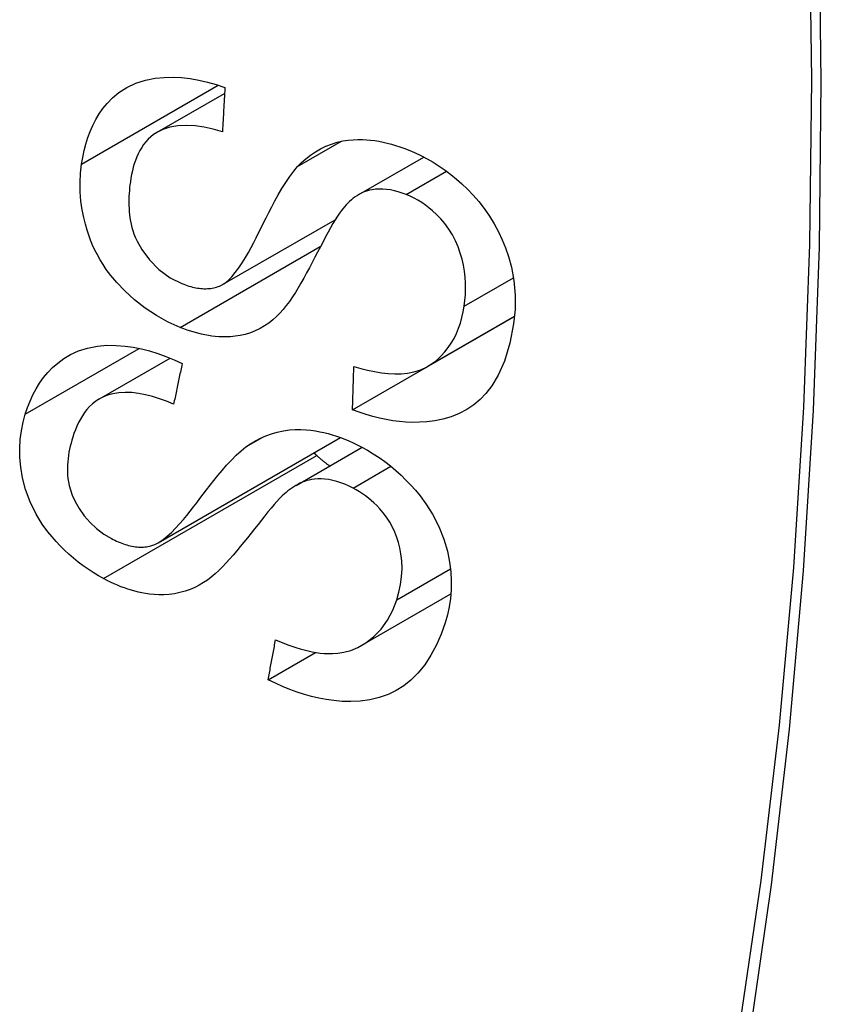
# Model space of a CAD drawing. Header units: inches. Extents: x 19 to 446, y 48 to 210.
# Tile 200 of 256: x 405.252 to 405.388, y 187.038 to 187.206. Entities that reach past the tile are written whole.
import ezdxf

# ---------------------------------------------------------------- set-up
doc = ezdxf.new("R2010")
doc.units = ezdxf.units.IN
doc.header["$MEASUREMENT"] = 0
doc.layers.add('Visible Edges(ANSI)', color=7, linetype='Continuous', lineweight=25)
doc.layers.add('Visible Tangent Edges(ANSI)', color=7, linetype='Continuous', lineweight=25)

msp = doc.modelspace()

# ---------------------------------------------------------------- linework, layer by layer
at = {"layer": 'Visible Edges(ANSI)'}
for p, q in [((405.2752901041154, 187.1869029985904), (405.2867454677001, 187.1935167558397)), ((405.3095848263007, 187.1762879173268), (405.3206538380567, 187.1826786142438)), ((405.2864094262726, 187.1609416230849), (405.3055711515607, 187.1720046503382)), ((405.3085287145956, 187.1396132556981), (405.3359878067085, 187.1554667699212)), ((405.3213555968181, 187.1470444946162), (405.3361119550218, 187.1555640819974)), ((405.3359878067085, 187.1554667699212), (405.3359890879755, 187.1554931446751)), ((405.3360941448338, 187.1553922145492), (405.3359878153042, 187.1554667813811)), ((405.2654824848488, 187.1415125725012), (405.2774599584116, 187.148427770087)), ((405.2754264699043, 187.1169538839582), (405.3064946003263, 187.1348910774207)), ((405.2989164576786, 187.1267629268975), (405.310144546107, 187.1332454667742)), ((405.310116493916, 187.0995294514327), (405.3252684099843, 187.1082774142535)), ((405.2941671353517, 187.0936678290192), (405.3022281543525, 187.0983218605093))]:
    msp.add_line(p, q, dxfattribs=at)
at = {"layer": 'Visible Edges(ANSI)', "flags": 128}
for points in [[(405.2624094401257, 187.1814557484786), (405.2625984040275, 187.1826190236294), (405.2628347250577, 187.1837627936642), (405.2631213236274, 187.1848841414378), (405.2634603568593, 187.1859784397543), (405.2638541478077, 187.1870418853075), (405.2643051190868, 187.1880714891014), (405.2648158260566, 187.1890642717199), (405.2653885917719, 187.1900171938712), (405.2660259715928, 187.1909273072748), (405.2667503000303, 187.1918136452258), (405.2676502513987, 187.1927369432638), (405.2687554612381, 187.1936532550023), (405.2700881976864, 187.194508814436), (405.2716543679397, 187.1952433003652), (405.2732870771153, 187.1957640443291), (405.2749086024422, 187.1960843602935), (405.2764823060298, 187.1962411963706), (405.2779716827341, 187.196271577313), (405.2794164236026, 187.19620229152), (405.2808734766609, 187.1960379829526), (405.2823417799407, 187.1957819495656), (405.2838201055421, 187.1954374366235), (405.2853071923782, 187.1950077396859), (405.2868019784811, 187.1944961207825)], [(405.2868019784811, 187.1944961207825), (405.2867837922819, 187.1941823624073), (405.2867657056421, 187.1938686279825), (405.2867476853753, 187.193554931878), (405.2867296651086, 187.1932412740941), (405.2867117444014, 187.1929276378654), (405.2866938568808, 187.1926140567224), (405.2866760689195, 187.1923004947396), (405.2866582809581, 187.1919869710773), (405.2866405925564, 187.1916734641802), (405.2866229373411, 187.1913600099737), (405.2866053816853, 187.1910465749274), (405.2865878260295, 187.1907331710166), (405.2865703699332, 187.1904197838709), (405.2865529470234, 187.1901064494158), (405.2865355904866, 187.1897931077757), (405.2865182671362, 187.1894798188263), (405.2865010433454, 187.1891665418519), (405.286483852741, 187.1888533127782), (405.2864667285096, 187.1885400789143), (405.2864496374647, 187.1882268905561), (405.2864326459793, 187.187913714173), (405.2864156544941, 187.1876005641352), (405.2863987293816, 187.1872874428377), (405.2863819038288, 187.1869743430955)], [(405.2863819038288, 187.1869743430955), (405.284827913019, 187.1874125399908), (405.2832764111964, 187.1877522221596), (405.2817432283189, 187.187974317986), (405.2802474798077, 187.1880597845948), (405.2788100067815, 187.1879915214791), (405.2774433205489, 187.187754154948), (405.2762531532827, 187.1873709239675), (405.2753312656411, 187.1869259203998), (405.2746587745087, 187.1864925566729), (405.2741753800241, 187.1861078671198), (405.2737388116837, 187.1856968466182), (405.273337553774, 187.1852550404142), (405.2729700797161, 187.1847852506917), (405.2726348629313, 187.1842902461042), (405.2723303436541, 187.1837728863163), (405.2720550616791, 187.1832359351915), (405.2718070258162, 187.1826810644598), (405.2715843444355, 187.1821096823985), (405.27138575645, 187.1815242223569), (405.2712100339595, 187.1809271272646), (405.2710558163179, 187.1803208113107), (405.2709218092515, 187.1797075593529), (405.2708062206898, 187.1790867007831), (405.2707077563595, 187.1784589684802)], [(405.2991760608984, 187.1810464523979), (405.2998665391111, 187.1817367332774), (405.3005990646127, 187.1823894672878), (405.3013750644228, 187.1829989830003), (405.302195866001, 187.1835596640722), (405.303062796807, 187.1840658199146), (405.3039771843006, 187.1845118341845), (405.3049405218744, 187.1848920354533), (405.3059156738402, 187.1851912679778), (405.3068601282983, 187.1854057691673), (405.3077673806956, 187.1855472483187), (405.3086309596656, 187.1856274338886), (405.3094445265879, 187.1856580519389), (405.3102014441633, 187.1856508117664), (405.3109053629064, 187.1856161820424), (405.3116048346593, 187.1855550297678), (405.3123070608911, 187.1854674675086), (405.3130117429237, 187.1853542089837), (405.3137186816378, 187.1852159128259), (405.3144276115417, 187.1850532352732), (405.3151382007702, 187.1848669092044), (405.3158502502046, 187.1846575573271), (405.3165634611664, 187.1844258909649), (405.3172775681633, 187.1841726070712), (405.3179924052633, 187.1838983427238)], [(405.3179924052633, 187.1838983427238), (405.3190804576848, 187.1834392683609), (405.3201550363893, 187.1829326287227), (405.3212156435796, 187.1823776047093), (405.3222618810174, 187.1817732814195), (405.3232871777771, 187.1811228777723), (405.324285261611, 187.1804309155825), (405.3252564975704, 187.1796982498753), (405.326201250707, 187.1789256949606), (405.3271329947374, 187.1781027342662), (405.32808820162, 187.1771909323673), (405.3290546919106, 187.1761849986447), (405.3300165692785, 187.1750827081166), (405.3309579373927, 187.1738817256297), (405.3318531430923, 187.1725954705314), (405.3326590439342, 187.1712818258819), (405.3333756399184, 187.1699486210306), (405.3340067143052, 187.168598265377), (405.3345560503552, 187.1672332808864), (405.3350580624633, 187.1657607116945), (405.3355632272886, 187.1639042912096), (405.335982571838, 187.1616756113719), (405.3362160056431, 187.1591662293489), (405.336199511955, 187.1566852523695), (405.3359512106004, 187.1542833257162)], [(405.2791784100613, 187.1536619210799), (405.277141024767, 187.154578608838), (405.2751541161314, 187.1556718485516), (405.2732392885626, 187.1569360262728), (405.2714275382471, 187.1583487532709), (405.2697575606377, 187.1598652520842), (405.2684059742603, 187.1612802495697), (405.2673674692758, 187.1625221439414), (405.2666116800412, 187.1635410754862), (405.2660596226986, 187.1643640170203), (405.2655575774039, 187.1651826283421), (405.2650954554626, 187.1660085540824), (405.2646721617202, 187.1668410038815), (405.2642863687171, 187.1676791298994), (405.2639369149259, 187.1685221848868), (405.2636225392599, 187.1693693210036), (405.2633397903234, 187.1702261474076), (405.2630517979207, 187.1712143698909), (405.2627656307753, 187.1723742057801), (405.2625074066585, 187.1736972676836), (405.2623032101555, 187.1751751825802), (405.2621806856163, 187.1767745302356), (405.2621605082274, 187.1783646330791), (405.2622388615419, 187.1799259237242), (405.2624094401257, 187.1814557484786)], [(405.2861036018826, 187.1607842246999), (405.2867191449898, 187.1611391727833), (405.2873386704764, 187.1616401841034), (405.2879589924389, 187.1622693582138), (405.2885762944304, 187.163007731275), (405.2891773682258, 187.1638231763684), (405.2897523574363, 187.1646834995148), (405.2902937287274, 187.1655587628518), (405.2907939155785, 187.166419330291), (405.291258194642, 187.1672596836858), (405.2916977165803, 187.1680907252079), (405.2921206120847, 187.1689190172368), (405.2925351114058, 187.1697512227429), (405.2929493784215, 187.170593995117), (405.293371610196, 187.1714539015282), (405.2938100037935, 187.1723376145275), (405.2942727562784, 187.1732517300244), (405.2947679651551, 187.1742029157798), (405.2953039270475, 187.1751977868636), (405.2958867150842, 187.1762388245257), (405.2965096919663, 187.1773012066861), (405.2971615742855, 187.1783490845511), (405.297830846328, 187.1793465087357), (405.2985061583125, 187.1802576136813), (405.2991760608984, 187.1810464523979)], [(405.2707077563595, 187.1784589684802), (405.2706416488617, 187.177965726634), (405.2705843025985, 187.1774692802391), (405.2705362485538, 187.1769694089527), (405.2704981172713, 187.1764661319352), (405.2704705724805, 187.175959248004), (405.270454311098, 187.1754486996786), (405.2704501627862, 187.1749341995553), (405.2704590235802, 187.1744162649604), (405.2704819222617, 187.1738928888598), (405.2705200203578, 187.173364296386), (405.2705745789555, 187.1728315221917), (405.270646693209, 187.1722957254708), (405.2707375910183, 187.1717579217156), (405.2708484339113, 187.1712191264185), (405.2709811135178, 187.1706780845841), (405.2711372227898, 187.1701350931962), (405.2713183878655, 187.1695915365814), (405.2715260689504, 187.1690487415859), (405.2718532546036, 187.1683195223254), (405.2726409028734, 187.1669276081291), (405.2739581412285, 187.1651409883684), (405.2755812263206, 187.1634977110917), (405.2774638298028, 187.1621278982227), (405.279498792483, 187.1611131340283)], [(405.3176552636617, 187.1762793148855), (405.3169882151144, 187.1765283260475), (405.3163195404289, 187.1767432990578), (405.3156502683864, 187.1769216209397), (405.3149832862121, 187.1770603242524), (405.3143246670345, 187.1771566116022), (405.3136752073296, 187.1772092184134), (405.3130368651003, 187.1772172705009), (405.3124399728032, 187.1771843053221), (405.3118926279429, 187.177115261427), (405.3113899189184, 187.177014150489), (405.3109269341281, 187.1768849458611), (405.3104986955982, 187.1767317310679), (405.3100997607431, 187.1765581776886), (405.3097180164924, 187.1763629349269), (405.3093499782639, 187.1761464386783), (405.3089954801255, 187.1759105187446), (405.3086544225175, 187.175657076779), (405.3083265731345, 187.1753879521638), (405.308011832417, 187.1751050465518), (405.3077099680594, 187.1748101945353), (405.307420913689, 187.1745052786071), (405.3071444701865, 187.1741921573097), (405.3068804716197, 187.1738726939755), (405.3066287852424, 187.1735487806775)], [(405.327531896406, 187.1572759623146), (405.3276539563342, 187.158228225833), (405.3277349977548, 187.1591961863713), (405.3277716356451, 187.1601795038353), (405.3277603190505, 187.1611776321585), (405.3276975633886, 187.1621890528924), (405.3275798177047, 187.1632123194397), (405.3274036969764, 187.1642463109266), (405.3271674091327, 187.1652831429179), (405.326869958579, 187.166317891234), (405.3265058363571, 187.1673525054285), (405.326067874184, 187.1683811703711), (405.3255493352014, 187.1693964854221), (405.3249434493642, 187.1703908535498), (405.3242588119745, 187.1713373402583), (405.3235496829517, 187.172174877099), (405.322843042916, 187.1729026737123), (405.3221632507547, 187.1735240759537), (405.3215342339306, 187.1740427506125), (405.3209228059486, 187.1745000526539), (405.3202970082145, 187.1749229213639), (405.3196571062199, 187.1753117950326), (405.3190032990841, 187.175667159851), (405.3183359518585, 187.1759895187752), (405.3176552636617, 187.1762793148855)], [(405.3066287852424, 187.1735487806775), (405.306299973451, 187.1731096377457), (405.3059501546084, 187.1725915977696), (405.3055809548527, 187.1720020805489), (405.3051939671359, 187.1713485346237), (405.304790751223, 187.1706383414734), (405.3043729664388, 187.1698789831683), (405.3039421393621, 187.1690778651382), (405.3034998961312, 187.1682424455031), (405.3030478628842, 187.1673801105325), (405.3025875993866, 187.1664983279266), (405.3021207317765, 187.1656045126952), (405.3016488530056, 187.1647061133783), (405.3011735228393, 187.1638105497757), (405.3006963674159, 187.1629252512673), (405.3002189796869, 187.162057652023), (405.2997429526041, 187.1612151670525), (405.2992699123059, 187.1604052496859), (405.2987954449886, 187.1596255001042), (405.2983003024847, 187.1588508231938), (405.2977860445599, 187.1580924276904), (405.297256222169, 187.1573647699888), (405.2967143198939, 187.1566824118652), (405.2961638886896, 187.1560598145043), (405.2956084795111, 187.1555115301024)], [(405.279498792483, 187.1611131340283), (405.2797936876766, 187.1609981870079), (405.2800890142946, 187.1608901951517), (405.2803847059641, 187.1607894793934), (405.2806805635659, 187.1606963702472), (405.2809765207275, 187.160611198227), (405.2812723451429, 187.160534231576), (405.2815677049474, 187.1604659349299), (405.2818613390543, 187.1604067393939), (405.2821531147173, 187.1603568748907), (405.2824428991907, 187.160316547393), (405.2827306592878, 187.1602858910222), (405.2830162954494, 187.160265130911), (405.2832997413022, 187.1602544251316), (405.2835799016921, 187.1602539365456), (405.2838548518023, 187.1602636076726), (405.2841246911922, 187.1602833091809), (405.2843893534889, 187.1603129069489), (405.2846490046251, 187.1603522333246), (405.2849036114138, 187.1604011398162), (405.2851533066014, 187.1604594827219), (405.2853980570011, 187.1605271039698), (405.2856380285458, 187.1606038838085), (405.2858731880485, 187.1606896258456), (405.2861036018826, 187.1607842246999)], [(405.3087535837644, 187.1469956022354), (405.3099232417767, 187.1466635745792), (405.3110992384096, 187.1463712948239), (405.3122744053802, 187.1461260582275), (405.3134417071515, 187.1459351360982), (405.3145938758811, 187.1458058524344), (405.3157239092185, 187.1457455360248), (405.3168246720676, 187.1457614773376), (405.3178958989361, 187.1458635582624), (405.3189438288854, 187.1460673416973), (405.3199743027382, 187.1463892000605), (405.3209906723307, 187.1468441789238), (405.3219374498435, 187.1474072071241), (405.3227910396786, 187.1480469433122), (405.3235536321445, 187.1487420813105), (405.3242274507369, 187.1494713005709), (405.3248150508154, 187.1502140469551), (405.3253364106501, 187.1509827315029), (405.3258023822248, 187.1517882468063), (405.3262147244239, 187.1526287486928), (405.3265752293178, 187.1535024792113), (405.3268857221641, 187.1544075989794), (405.3271476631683, 187.1553414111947), (405.3273623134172, 187.1562984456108), (405.327531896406, 187.1572759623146)], [(405.2956084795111, 187.1555115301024), (405.2949596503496, 187.1549390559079), (405.2942737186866, 187.1544055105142), (405.2935492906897, 187.1539151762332), (405.2927851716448, 187.1534723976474), (405.2919799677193, 187.1530814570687), (405.2911324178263, 187.1527466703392), (405.2902481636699, 187.1524741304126), (405.2893828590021, 187.1522764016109), (405.2885545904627, 187.1521459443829), (405.2877707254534, 187.1520716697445), (405.2870385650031, 187.1520423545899), (405.2863653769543, 187.1520468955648), (405.2857568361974, 187.1520742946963), (405.2851680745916, 187.1521213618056), (405.2845771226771, 187.152189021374), (405.2839841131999, 187.1522768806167), (405.2833891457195, 187.1523846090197), (405.2827922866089, 187.1525117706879), (405.2821937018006, 187.1526580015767), (405.2815934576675, 187.1528229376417), (405.2809916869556, 187.1530061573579), (405.2803885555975, 187.1532073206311), (405.279784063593, 187.1534260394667), (405.2791784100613, 187.1536619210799)], [(405.3359512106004, 187.1542833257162), (405.3353065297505, 187.1509803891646), (405.3343760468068, 187.1479207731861), (405.3333097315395, 187.1455058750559), (405.3322231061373, 187.1437002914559), (405.3312170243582, 187.1424084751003), (405.330237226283, 187.1413942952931), (405.329159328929, 187.1404870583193), (405.3279802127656, 187.1396910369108), (405.3266969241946, 187.1390104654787), (405.3253161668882, 187.1384528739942), (405.3239169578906, 187.1380387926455), (405.3225359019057, 187.137754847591), (405.3211960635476, 187.1375815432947), (405.319920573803, 187.1374993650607), (405.3187325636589, 187.1374887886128), (405.3176191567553, 187.1375329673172), (405.3165026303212, 187.1376282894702), (405.3153794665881, 187.1377734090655), (405.3142501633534, 187.1379670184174), (405.3131152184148, 187.1382076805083), (405.3119750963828, 187.138494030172), (405.3108303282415, 187.1388246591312), (405.3096813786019, 187.1391981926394), (405.3085287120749, 187.13961326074)], [(405.2528319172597, 187.1388968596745), (405.2532086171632, 187.1400170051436), (405.2536381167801, 187.1411084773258), (405.2541235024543, 187.1421675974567), (405.2546669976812, 187.1431889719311), (405.2552708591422, 187.1441677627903), (405.2559377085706, 187.1451001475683), (405.2566701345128, 187.1459822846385), (405.257470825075, 187.1468103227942), (405.2583494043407, 187.1475860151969), (405.2593656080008, 187.1483368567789), (405.2605434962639, 187.1490374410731), (405.2618967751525, 187.1496520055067), (405.2634391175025, 187.1501446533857), (405.2650900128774, 187.1504664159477), (405.2667198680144, 187.1506085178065), (405.2683005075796, 187.150604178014), (405.2698043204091, 187.1504867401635), (405.2712128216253, 187.1502874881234), (405.2725999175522, 187.1500097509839), (405.2739871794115, 187.1496528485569), (405.27537397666, 187.1492193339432), (405.2767596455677, 187.1487118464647), (405.2781434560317, 187.1481329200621), (405.2795248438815, 187.1474851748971)], [(405.2795248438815, 187.1474851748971), (405.2794636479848, 187.1471973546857), (405.2794025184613, 187.1469096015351), (405.2793414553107, 187.1466218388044), (405.2792804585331, 187.146334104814), (405.2792194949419, 187.1460464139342), (405.2791585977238, 187.1457587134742), (405.2790977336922, 187.1454710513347), (405.2790369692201, 187.1451833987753), (405.2789762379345, 187.1448957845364), (405.2789155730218, 187.1446081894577), (405.2788549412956, 187.1443206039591), (405.2787943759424, 187.1440330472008), (405.2787338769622, 187.1437455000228), (405.2786734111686, 187.1434579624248), (405.2786130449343, 187.1431704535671), (405.2785526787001, 187.1428829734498), (405.2784924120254, 187.1425954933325), (405.2784321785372, 187.1423080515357), (405.2783720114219, 187.1420205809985), (405.2783118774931, 187.1417331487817), (405.2782518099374, 187.1414457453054), (405.2781918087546, 187.1411583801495), (405.278131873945, 187.1408710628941), (405.2780720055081, 187.140583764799)], [(405.3085287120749, 187.13961326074), (405.3085375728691, 187.1399204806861), (405.3085464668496, 187.1402277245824), (405.3085554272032, 187.1405350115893), (405.3085644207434, 187.1408423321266), (405.30857344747, 187.1411496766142), (405.3085825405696, 187.1414570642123), (405.3085916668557, 187.1417644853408), (405.3086008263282, 187.1420719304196), (405.3086100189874, 187.1423794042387), (405.308619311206, 187.1426869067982), (405.308628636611, 187.1429944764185), (405.3086379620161, 187.1433020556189), (405.3086473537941, 187.14360968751), (405.3086567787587, 187.1439173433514), (405.3086662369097, 187.1442250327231), (405.3086757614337, 187.1445327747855), (405.3086853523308, 187.1448405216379), (405.3086949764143, 187.1451483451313), (405.3087046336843, 187.1454561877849), (405.3087143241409, 187.1457640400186), (405.3087240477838, 187.1460718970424), (405.3087338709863, 187.1463797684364), (405.3087436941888, 187.1466876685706), (405.3087535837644, 187.1469956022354)], [(405.2780720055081, 187.140583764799), (405.2768846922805, 187.1410759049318), (405.2756893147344, 187.1415154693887), (405.2744921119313, 187.1418931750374), (405.2732994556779, 187.1421998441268), (405.2721177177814, 187.1424262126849), (405.2709587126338, 187.1425627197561), (405.2698346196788, 187.1426019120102), (405.2687490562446, 187.1425382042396), (405.2677132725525, 187.1423678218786), (405.2667976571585, 187.142109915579), (405.2660089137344, 187.1417885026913), (405.2653353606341, 187.141425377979), (405.2647625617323, 187.1410401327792), (405.2642434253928, 187.1406204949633), (405.2637632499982, 187.1401626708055), (405.2633204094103, 187.1396707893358), (405.2629131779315, 187.1391489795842), (405.2625398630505, 187.1386013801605), (405.2621987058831, 187.1380321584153), (405.2618880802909, 187.1374454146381), (405.261604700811, 187.1368416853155), (405.2613459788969, 187.1362216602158), (405.2611107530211, 187.1355883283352), (405.2608977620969, 187.1349446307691)], [(405.2661571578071, 187.1108748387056), (405.265261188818, 187.1113742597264), (405.2643808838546, 187.1119046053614), (405.2635166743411, 187.1124664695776), (405.2626689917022, 187.1130602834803), (405.2618382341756, 187.1136865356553), (405.2610267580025, 187.1143441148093), (405.2602426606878, 187.1150262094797), (405.2594863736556, 187.1157314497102), (405.2587573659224, 187.1164591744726), (405.258055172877, 187.1172086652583), (405.257379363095, 187.1179792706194), (405.2566526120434, 187.118869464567), (405.2557050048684, 187.1201676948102), (405.2546505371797, 187.1218711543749), (405.2536283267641, 187.1239398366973), (405.2528535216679, 187.1260395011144), (405.2523411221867, 187.1280204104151), (405.2520395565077, 187.1298490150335), (405.2518972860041, 187.1314956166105), (405.2518750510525, 187.1330533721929), (405.2519633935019, 187.134574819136), (405.2521568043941, 187.1360578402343), (405.2524486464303, 187.1374988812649), (405.2528319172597, 187.1388968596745)], [(405.2903508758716, 187.1332989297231), (405.2911498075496, 187.133839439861), (405.2919866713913, 187.1343398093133), (405.2928620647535, 187.1347946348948), (405.2937765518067, 187.1351985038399), (405.2947308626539, 187.1355459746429), (405.2957255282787, 187.1358316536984), (405.2967609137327, 187.1360500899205), (405.29779181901, 187.1361918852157), (405.2987810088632, 187.1362605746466), (405.299723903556, 187.1362674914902), (405.3006158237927, 187.1362239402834), (405.3014522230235, 187.1361412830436), (405.3022284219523, 187.1360307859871), (405.302948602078, 187.1359015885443), (405.303660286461, 187.1357482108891), (405.304371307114, 187.1355696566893), (405.3050815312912, 187.1353665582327), (405.305790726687, 187.1351396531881), (405.3064987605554, 187.1348894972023), (405.3072054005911, 187.1346168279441), (405.3079105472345, 187.134322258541), (405.3086139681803, 187.134006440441), (405.3093154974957, 187.1336700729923), (405.3100149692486, 187.1333137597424)], [(405.2608977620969, 187.1349446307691), (405.2607475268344, 187.1344442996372), (405.260608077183, 187.1339385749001), (405.2604801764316, 187.1334272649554), (405.2603647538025, 187.1329101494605), (405.2602627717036, 187.1323869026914), (405.2601753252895, 187.1318572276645), (405.2601035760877, 187.1313209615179), (405.2600489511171, 187.1307773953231), (405.2600129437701, 187.130227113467), (405.2599972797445, 187.1296677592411), (405.2600040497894, 187.1290991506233), (405.2600354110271, 187.1285226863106), (405.2600936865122, 187.1279397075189), (405.2601810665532, 187.1273515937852), (405.2603008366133, 187.1267554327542), (405.2604953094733, 187.1260252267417), (405.2608175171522, 187.1251115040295), (405.2613104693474, 187.1240272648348), (405.2620084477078, 187.1228001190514), (405.2628563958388, 187.1215891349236), (405.2638445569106, 187.1204457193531), (405.2649732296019, 187.1193925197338), (405.2661982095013, 187.1184747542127), (405.2675070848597, 187.1176910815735)], [(405.2742036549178, 187.1164346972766), (405.2748696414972, 187.1166683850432), (405.2755597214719, 187.117032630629), (405.2762687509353, 187.1175125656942), (405.276991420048, 187.1180932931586), (405.2777138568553, 187.1187518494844), (405.2784204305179, 187.1194606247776), (405.2791001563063, 187.1201950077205), (405.279741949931, 187.1209303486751), (405.2803415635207, 187.1216503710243), (405.2809125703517, 187.1223635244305), (405.2814646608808, 187.1230750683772), (405.2820070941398, 187.1237899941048), (405.2825491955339, 187.1245132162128), (405.283100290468, 187.1252497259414), (405.2836697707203, 187.1260044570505), (405.2842668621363, 187.1267824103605), (405.2849009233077, 187.1275884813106), (405.2855813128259, 187.1284276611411), (405.2863159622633, 187.1293031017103), (405.2870974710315, 187.1301964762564), (405.2879088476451, 187.1310753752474), (405.2887329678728, 187.1319071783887), (405.2895526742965, 187.1326592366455), (405.2903508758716, 187.1332989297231)], [(405.3024444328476, 187.1318253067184), (405.3024241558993, 187.1318437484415), (405.3024039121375, 187.1318622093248), (405.302383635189, 187.1318807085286), (405.3023634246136, 187.1318992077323), (405.3023432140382, 187.1319177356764), (405.3023230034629, 187.1319363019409), (405.302302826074, 187.1319548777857), (405.302282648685, 187.1319734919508), (405.3022625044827, 187.131992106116), (405.3022423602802, 187.1320107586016), (405.3022222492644, 187.1320294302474), (405.3022021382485, 187.1320481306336), (405.3021820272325, 187.1320668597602), (405.3021619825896, 187.1320855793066), (405.3021419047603, 187.1321043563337), (405.3021218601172, 187.132123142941), (405.3021018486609, 187.1321419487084), (405.3020818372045, 187.1321607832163), (405.3020618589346, 187.1321796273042), (405.3020418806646, 187.1321985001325), (405.3020219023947, 187.1322174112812), (405.3020019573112, 187.1322363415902), (405.3019820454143, 187.1322552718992), (405.3019621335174, 187.1322742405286)], [(405.3100149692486, 187.1333137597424), (405.3110496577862, 187.1327461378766), (405.3120636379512, 187.1321381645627), (405.3130563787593, 187.1314892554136), (405.3140274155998, 187.1307987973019), (405.3149762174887, 187.1300662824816), (405.3158942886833, 187.1292980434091), (405.3167771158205, 187.1284991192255), (405.3176253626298, 187.1276705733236), (405.3184397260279, 187.1268135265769), (405.3192209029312, 187.1259291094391), (405.3200218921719, 187.1249507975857), (405.3210135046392, 187.1236031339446), (405.3221085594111, 187.1218705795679), (405.3231914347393, 187.1197713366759), (405.3240613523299, 187.1175882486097), (405.3246612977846, 187.1155451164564), (405.3250405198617, 187.1136849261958), (405.3252487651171, 187.1120452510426), (405.3253356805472, 187.1105031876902), (405.3253152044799, 187.1089923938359), (405.3251920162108, 187.1075166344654), (405.3249718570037, 187.1060803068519), (405.3246613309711, 187.1046855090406), (405.3242671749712, 187.1033332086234)], [(405.3046293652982, 187.130061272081), (405.3045388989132, 187.130125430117), (405.3044483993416, 187.1301903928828), (405.304357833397, 187.1302561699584), (405.304267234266, 187.1303227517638), (405.3041766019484, 187.130390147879), (405.3040858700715, 187.1304583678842), (405.3039951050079, 187.1305274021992), (405.3039043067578, 187.130597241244), (405.3038134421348, 187.1306678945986), (405.3037225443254, 187.1307393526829), (405.3036315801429, 187.1308116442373), (405.3035405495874, 187.1308847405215), (405.3034494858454, 187.1309586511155), (405.303358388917, 187.1310333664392), (405.3032672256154, 187.1311088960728), (405.303175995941, 187.1311852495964), (405.3030847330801, 187.1312624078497), (405.3029934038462, 187.1313403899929), (405.3029020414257, 187.1314191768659), (405.3028106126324, 187.1314987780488), (405.3027191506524, 187.1315791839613), (405.3026276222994, 187.131660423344), (405.30253606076, 187.1317424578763), (405.3024444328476, 187.1318253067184)], [(405.3086109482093, 187.1262930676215), (405.3079289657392, 187.1266329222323), (405.3072402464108, 187.1269379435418), (405.3065456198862, 187.1272051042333), (405.3058488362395, 187.1274306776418), (405.3051557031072, 187.1276111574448), (405.3044665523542, 187.1277453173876), (405.3037921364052, 187.1278316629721), (405.3031698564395, 187.1278707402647), (405.3025994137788, 187.1278682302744), (405.3020763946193, 187.1278301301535), (405.3015964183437, 187.1277624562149), (405.3011552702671, 187.1276711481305), (405.3007446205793, 187.1275608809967), (405.3003460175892, 187.1274300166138), (405.299957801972, 187.1272797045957), (405.2995800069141, 187.127111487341), (405.2992126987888, 187.1269269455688), (405.2988560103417, 187.1267276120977), (405.2985100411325, 187.1265150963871), (405.2981748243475, 187.1262909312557), (405.2978504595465, 187.1260566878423), (405.2975370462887, 187.1258139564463), (405.2972346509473, 187.1255642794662), (405.2969434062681, 187.1253092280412)], [(405.31606881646, 187.107292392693), (405.3164307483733, 187.1085527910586), (405.3167057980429, 187.1098565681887), (405.3168829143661, 187.111203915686), (405.3169503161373, 187.1125925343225), (405.3169049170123, 187.1139170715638), (405.316772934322, 187.1150977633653), (405.3165866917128, 187.1161207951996), (405.3163673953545, 187.1170104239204), (405.3160920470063, 187.1178903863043), (405.3157530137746, 187.1187682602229), (405.3153452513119, 187.119640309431), (405.3148636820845, 187.1205027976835), (405.3143162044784, 187.1213342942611), (405.3137475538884, 187.1220832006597), (405.3131846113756, 187.122741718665), (405.3126528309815, 187.1233045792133), (405.3121744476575, 187.1237695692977), (405.3117045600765, 187.1241914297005), (405.3112212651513, 187.1245924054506), (405.3107247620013, 187.1249727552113), (405.3102152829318, 187.125332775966), (405.3096929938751, 187.125672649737), (405.309158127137, 187.1259926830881), (405.3086109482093, 187.1262930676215)], [(405.2969434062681, 187.1253092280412), (405.2965469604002, 187.1249497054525), (405.2961184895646, 187.1245206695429), (405.2956605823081, 187.1240286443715), (405.2951758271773, 187.1234801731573), (405.2946668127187, 187.1228818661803), (405.2941360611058, 187.1222402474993), (405.2935862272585, 187.1215618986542), (405.2930198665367, 187.1208534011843), (405.2924395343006, 187.1201212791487), (405.2918478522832, 187.1193721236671), (405.2912474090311, 187.1186124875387), (405.290640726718, 187.1178489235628), (405.2900304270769, 187.117088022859), (405.2894191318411, 187.1163363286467), (405.288809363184, 187.1156004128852), (405.2882037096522, 187.1148868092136), (405.287604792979, 187.1142021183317), (405.2870111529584, 187.1135485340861), (405.2863991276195, 187.112904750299), (405.2857689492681, 187.1122778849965), (405.285126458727, 187.1116810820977), (405.2844773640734, 187.1111275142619), (405.2838273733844, 187.110630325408), (405.2831822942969, 187.1102026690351)], [(405.2675070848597, 187.1176910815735), (405.2677928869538, 187.1175421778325), (405.2680801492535, 187.1173996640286), (405.2683687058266, 187.117263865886), (405.2686584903, 187.1171350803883), (405.2689493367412, 187.1170136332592), (405.2692412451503, 187.1168998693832), (405.2695337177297, 187.1167941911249), (405.2698256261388, 187.1166972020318), (405.2701169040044, 187.1166091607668), (405.2704074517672, 187.1165301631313), (405.2706972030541, 187.1164604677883), (405.2709861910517, 187.1164002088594), (405.2712742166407, 187.1163495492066), (405.2715597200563, 187.1163088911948), (405.2718412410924, 187.1162783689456), (405.2721189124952, 187.1162578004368), (405.2723926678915, 187.1162470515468), (405.2726626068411, 187.1162459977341), (405.27292876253, 187.1162544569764), (405.2731911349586, 187.1162723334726), (405.2734497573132, 187.1162994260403), (405.273704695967, 187.1163356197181), (405.2739559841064, 187.116380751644), (405.2742036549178, 187.1164346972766)], [(405.2831822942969, 187.1102026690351), (405.2824428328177, 187.109768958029), (405.2816707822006, 187.1093762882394), (405.2808653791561, 187.1090287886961), (405.2800259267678, 187.1087306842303), (405.2791517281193, 187.1084861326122), (405.278241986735, 187.1082993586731), (405.2773060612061, 187.1081753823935), (405.2764018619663, 187.1081173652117), (405.2755435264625, 187.1081155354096), (405.2747365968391, 187.1081589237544), (405.2739865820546, 187.108236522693), (405.2732991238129, 187.1083372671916), (405.2726786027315, 187.1084504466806), (405.2720823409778, 187.1085788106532), (405.2714865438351, 187.1087266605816), (405.2708913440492, 187.1088936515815), (405.2702968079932, 187.1090794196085), (405.2697029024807, 187.1092836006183), (405.2691097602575, 187.1095057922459), (405.2685174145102, 187.1097457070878), (405.2679258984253, 187.110002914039), (405.2673353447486, 187.1102770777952), (405.2667457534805, 187.1105678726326), (405.2661571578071, 187.1108748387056)], [(405.295427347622, 187.1004517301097), (405.2961161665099, 187.1001625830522), (405.2968083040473, 187.0998860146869), (405.2975025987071, 187.0996235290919), (405.2981978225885, 187.0993766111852), (405.2988927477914, 187.0991467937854), (405.2995861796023, 187.0989355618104), (405.3002774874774, 187.0987442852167), (405.3009674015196, 187.0985740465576), (405.3016546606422, 187.0984266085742), (405.3023378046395, 187.098303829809), (405.3030154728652, 187.0982074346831), (405.3036862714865, 187.0981392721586), (405.304348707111, 187.0981011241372), (405.3050983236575, 187.0980980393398), (405.3060086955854, 187.0981619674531), (405.3070545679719, 187.0983347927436), (405.3082106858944, 187.0986583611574), (405.3094537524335, 187.0991754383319), (405.310768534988, 187.0999317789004), (405.3120972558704, 187.1009537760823), (405.3133720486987, 187.1022630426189), (405.314477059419, 187.1037954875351), (405.3153703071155, 187.1054791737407), (405.31606881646, 187.107292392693)], [(405.3242671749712, 187.1033332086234), (405.3235901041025, 187.1014419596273), (405.3227965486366, 187.0996076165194), (405.3218754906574, 187.0978581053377), (405.3208158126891, 187.0962214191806), (405.3196597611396, 187.094783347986), (405.31847540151, 187.093604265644), (405.3172632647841, 187.0926415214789), (405.3159658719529, 187.0918258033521), (405.3145635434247, 187.0911479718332), (405.3130528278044, 187.090614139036), (405.3114419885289, 187.0902325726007), (405.309827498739, 187.0900138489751), (405.3082524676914, 187.0899360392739), (405.3067430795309, 187.0899722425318), (405.3053253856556, 187.090095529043), (405.3040254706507, 187.0902789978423), (405.3027916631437, 187.0905131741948), (405.3015574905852, 187.0908049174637), (405.3003234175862, 187.0911525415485), (405.2990897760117, 187.0915542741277), (405.2978569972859, 187.0920084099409), (405.2966253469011, 187.0925131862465), (405.295395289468, 187.0930669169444), (405.2941671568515, 187.0936678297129)], [(405.2941671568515, 187.0936678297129), (405.2942191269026, 187.0939501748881), (405.2942711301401, 187.0942325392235), (405.2943231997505, 187.0945149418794), (405.294375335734, 187.0947973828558), (405.2944275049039, 187.0950798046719), (405.2944797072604, 187.0953622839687), (405.2945319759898, 187.0956448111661), (405.2945842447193, 187.0959273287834), (405.2946365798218, 187.0962098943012), (405.2946890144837, 187.0964924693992), (405.2947414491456, 187.0967751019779), (405.2947939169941, 187.0970577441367), (405.2948464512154, 187.0973403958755), (405.2948990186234, 187.0976231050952), (405.2949516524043, 187.0979058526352), (405.2950042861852, 187.0981886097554), (405.295057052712, 187.098471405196), (405.2951097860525, 187.098754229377), (405.2951626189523, 187.0990370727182), (405.2952154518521, 187.09931996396), (405.295268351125, 187.0996028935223), (405.2953213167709, 187.0998858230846), (405.2953742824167, 187.100168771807), (405.295427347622, 187.1004517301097)]]:
    msp.add_lwpolyline(points, dxfattribs=at)
at = {"layer": 'Visible Tangent Edges(ANSI)'}
for p, q in [((405.2624094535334, 187.1814557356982), (405.2856761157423, 187.1948887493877)), ((405.2991760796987, 187.1810464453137), (405.306652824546, 187.1853631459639)), ((405.3176552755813, 187.1762793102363), (405.3245326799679, 187.1802499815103)), ((405.2791784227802, 187.153661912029), (405.3029999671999, 187.1674152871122)), ((405.3275319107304, 187.1572759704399), (405.3359151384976, 187.1621160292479)), ((405.2528319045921, 187.1388968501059), (405.2722241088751, 187.1500929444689)), ((405.2903508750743, 187.1332989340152), (405.2932646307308, 187.1349811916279)), ((405.2661571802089, 187.1108748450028), (405.3024444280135, 187.131825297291)), ((405.3086109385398, 187.1262930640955), (405.3150471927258, 187.1300090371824)), ((405.3160688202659, 187.1072923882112), (405.325195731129, 187.1125618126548))]:
    msp.add_line(p, q, dxfattribs=at)
at = {"layer": 'Visible Tangent Edges(ANSI)', "flags": 128}
for points in [[(405.3696707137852, 187.4023203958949), (405.3741370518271, 187.3719673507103), (405.3779263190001, 187.3418640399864), (405.3810369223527, 187.3120164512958), (405.3834650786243, 187.2824596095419), (405.3852071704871, 187.253228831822), (405.3862594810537, 187.224359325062), (405.386620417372, 187.1958772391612), (405.3862911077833, 187.1677835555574), (405.3852696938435, 187.1400816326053), (405.3835541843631, 187.112775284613), (405.3811435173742, 187.0858946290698), (405.3780397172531, 187.059481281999), (405.3742454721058, 187.0335681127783), (405.3697655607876, 187.0081865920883), (405.3646069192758, 186.9833665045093), (405.3587773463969, 186.9591365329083), (405.3522866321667, 186.935523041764), (405.34514742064, 186.9125553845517), (405.3373667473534, 186.8902420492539)], [(405.3395457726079, 186.8887711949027), (405.347270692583, 186.9111912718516), (405.3543592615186, 186.9342714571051), (405.3607943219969, 186.9579910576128), (405.3665682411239, 186.9823240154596), (405.3716726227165, 187.00724342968), (405.3761012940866, 187.0327201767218), (405.3798489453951, 187.0587242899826), (405.3829123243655, 187.0852241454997), (405.385290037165, 187.1121870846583), (405.386981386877, 187.1395716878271), (405.387988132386, 187.1673482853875), (405.3883125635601, 187.195513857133), (405.3879568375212, 187.2240657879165), (405.3869200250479, 187.2530040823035), (405.3852027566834, 187.2823033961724), (405.3828076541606, 187.3119292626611), (405.3797373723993, 187.3418471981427), (405.3759944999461, 187.3720228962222), (405.3715791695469, 187.4024515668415)]]:
    msp.add_lwpolyline(points, dxfattribs=at)

doc.saveas('drawing.dxf')
